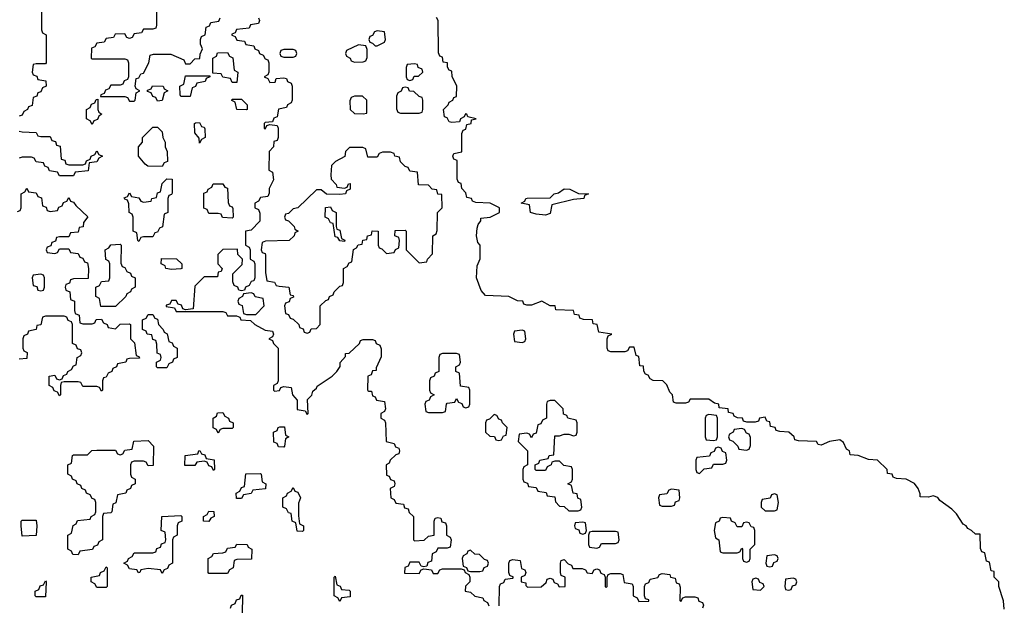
# Model space of a CAD drawing. Header units: inches. Extents: x 2774406 to 2911609, y 892737 to 1000506.
# Tile 41 of 79: x 2823540 to 2827754, y 953230 to 955734. Entities that reach past the tile are written whole.
import ezdxf

# ---------------------------------------------------------------- set-up
doc = ezdxf.new("R2010")
doc.units = ezdxf.units.IN
doc.header["$MEASUREMENT"] = 0
doc.layers.add('C8925', color=7, linetype='Continuous')

msp = doc.modelspace()

# ---------------------------------------------------------------- linework, layer by layer
at = {"layer": 'C8925', "color": 6}
for points in [[(2823634, 955830), (2823634, 955690), (2823638, 955678), (2823654, 955670), (2823654, 955550), (2823650, 955546), (2823610, 955546), (2823598, 955542), (2823594, 955510), (2823598, 955498), (2823612.7, 955492.7), (2823618, 955478), (2823652, 955472), (2823654, 955450), (2823638, 955442), (2823630, 955426), (2823618, 955422), (2823612.7, 955407.3), (2823598, 955402), (2823592.7, 955367.3), (2823578, 955362), (2823574, 955350), (2823558, 955342), (2823550, 955326), (2823538, 955322)], [(2824126, 955770), (2824126, 955710), (2824122, 955698), (2824110, 955694), (2824070, 955694), (2824062, 955678), (2824030, 955674), (2824022, 955658), (2824010, 955654), (2823998, 955658), (2823990, 955674), (2823948.4, 955671.6), (2823942, 955658), (2823910, 955654), (2823902, 955638), (2823870, 955634), (2823862, 955618), (2823847.3, 955612.7), (2823846, 955570), (2823850, 955566), (2823990, 955566), (2824002, 955562), (2824006, 955550), (2824006, 955490), (2824002, 955478), (2823987.3, 955472.7), (2823982, 955458), (2823970, 955454), (2823930, 955454), (2823922, 955438), (2823907.3, 955432.7), (2823902, 955418), (2823887.3, 955412.7), (2823886, 955406), (2823990, 955406), (2824002, 955402), (2824010, 955386), (2824030, 955386), (2824034, 955390), (2824038, 955422), (2824054, 955430), (2824038, 955438), (2824034, 955450), (2824038, 955482), (2824050, 955486), (2824058, 955502), (2824070, 955506), (2824092, 955550), (2824098, 955582), (2824112.7, 955587.3), (2824187.3, 955587.3), (2824242, 955562), (2824250, 955546), (2824270, 955546), (2824290, 955566), (2824311.3, 955568.7), (2824312.7, 955587.3), (2824322, 955610), (2824314, 955630), (2824314, 955650), (2824318, 955662), (2824334, 955670), (2824338, 955702), (2824352.7, 955707.3), (2824358, 955722), (2824392.7, 955727.3), (2824398, 955742)], [(2824562, 955742), (2824566, 955730), (2824562, 955718), (2824527.3, 955712.7), (2824522, 955698), (2824467.3, 955692.7), (2824462, 955678), (2824447.3, 955672.7), (2824447.3, 955667.3), (2824462, 955662), (2824470, 955646), (2824502, 955642), (2824508.4, 955628.4), (2824542, 955622), (2824546, 955610), (2824562, 955602), (2824566, 955590), (2824582, 955582), (2824590, 955566), (2824602, 955562), (2824606, 955550), (2824606, 955510), (2824602, 955498), (2824586, 955490), (2824602, 955482), (2824610, 955466), (2824632.7, 955467.3), (2824638, 955482), (2824670, 955486), (2824682, 955482), (2824686, 955470), (2824702, 955462), (2824706, 955450), (2824706, 955390), (2824702, 955378), (2824686, 955370), (2824682, 955358), (2824648, 955352), (2824642, 955318), (2824627.3, 955312.7), (2824622, 955298), (2824590, 955294), (2824586, 955290), (2824586, 955270), (2824590, 955266), (2824598, 955282), (2824610, 955286), (2824642, 955282), (2824646, 955270), (2824646, 955230), (2824642, 955218), (2824627.3, 955212.7), (2824626, 955190), (2824608, 955170), (2824606, 955090), (2824622, 955082), (2824626, 955050), (2824608.4, 955011.6), (2824607.3, 954992.7), (2824602, 954978), (2824570, 954974), (2824562, 954958), (2824546, 954950), (2824546, 954930), (2824562, 954922), (2824567.3, 954907.3), (2824567.3, 954872.7), (2824530, 954834), (2824506, 954830), (2824506, 954770), (2824522, 954762), (2824526, 954750), (2824526, 954710), (2824542, 954702), (2824546, 954690), (2824546, 954630), (2824542, 954618), (2824530, 954614), (2824522, 954598), (2824506, 954590), (2824502, 954578), (2824490, 954574), (2824478, 954578), (2824474, 954590), (2824458, 954598), (2824452.7, 954612.7), (2824452.7, 954647.3), (2824492.7, 954687.3), (2824494, 954710), (2824474, 954730), (2824472.7, 954752.7), (2824410, 954752), (2824388, 954730), (2824388, 954690), (2824406, 954670), (2824402, 954658), (2824390, 954654), (2824386, 954634), (2824330, 954634), (2824290, 954594), (2824282, 954498), (2824250, 954494), (2824238, 954498), (2824232.7, 954512.7), (2824218, 954518), (2824210, 954534), (2824190, 954534), (2824182, 954518), (2824167.3, 954512.7), (2824167.3, 954507.3), (2824202, 954502), (2824210, 954486), (2824410, 954486), (2824422, 954482), (2824430, 954468), (2824467.3, 954467.3), (2824482, 954462), (2824486, 954450), (2824527.3, 954447.3), (2824546, 954430), (2824590, 954406), (2824622, 954402), (2824626, 954390), (2824622, 954378), (2824606, 954370), (2824622, 954362), (2824626, 954350), (2824646, 954330), (2824646, 954190), (2824642, 954178), (2824626, 954170), (2824626, 954150), (2824630, 954146), (2824651.6, 954148.4), (2824658, 954162), (2824670, 954166), (2824702, 954162), (2824708, 954130), (2824727.3, 954107.3), (2824727.3, 954067.3), (2824762, 954062), (2824770, 954046), (2824774, 954050), (2824772, 954110), (2824790, 954128), (2824794.8, 954145.2), (2824810, 954158), (2824813.2, 954166.8), (2824878, 954210), (2824898, 954230), (2824911.6, 954251.6), (2824911.6, 954268.4), (2824934, 954294), (2824934, 954306), (2824950, 954308), (2824994, 954350), (2824998, 954362), (2825010, 954366), (2825050, 954366), (2825062, 954362), (2825066, 954350), (2825082, 954342), (2825087.3, 954327.3), (2825087.3, 954292.7), (2825066, 954246), (2825066, 954234), (2825050, 954232), (2825044, 954216), (2825029.6, 954210), (2825029, 954151), (2825030, 954148), (2825034, 954146), (2825046, 954146), (2825050, 954126), (2825062, 954122), (2825067.3, 954107.3), (2825102, 954102), (2825106, 954070), (2825102, 954058), (2825086, 954050), (2825086, 954030), (2825102, 954022), (2825106, 954010), (2825108, 953930), (2825142, 953922), (2825148, 953908), (2825162, 953902), (2825166, 953890), (2825162, 953878), (2825150, 953874), (2825126, 953850), (2825122, 953838), (2825108.9, 953831.1), (2825110, 953786), (2825122, 953782), (2825127.3, 953767.3), (2825142, 953762), (2825146, 953750), (2825142, 953738), (2825126, 953730), (2825128, 953690), (2825142, 953682), (2825150, 953666), (2825182, 953662), (2825187.3, 953647.3), (2825202, 953642), (2825207.3, 953627.3), (2825226, 953610), (2825226, 953510), (2825230, 953506), (2825271.6, 953508.4), (2825290, 953526), (2825314, 953530), (2825314, 953590), (2825318, 953602), (2825330, 953606), (2825342, 953602), (2825347.3, 953587.3), (2825362, 953582), (2825366, 953570), (2825366, 953530), (2825382, 953522), (2825386, 953510), (2825382, 953478), (2825370, 953474), (2825330, 953474), (2825322, 953458), (2825306, 953450), (2825302, 953418), (2825287.3, 953412.7), (2825282, 953398), (2825270, 953394), (2825258, 953398), (2825250, 953414), (2825210, 953414), (2825202, 953398), (2825188.4, 953391.6), (2825187.3, 953367.3), (2825250, 953366), (2825258, 953382), (2825270, 953386), (2825302, 953382), (2825310, 953366), (2825330, 953366), (2825338, 953382), (2825350, 953386), (2825430, 953386), (2825442, 953382), (2825446, 953370), (2825462, 953362), (2825466, 953350), (2825466, 953330), (2825448.4, 953311.6), (2825446, 953290), (2825470, 953286), (2825488.4, 953268.4), (2825522, 953262), (2825526, 953250), (2825542, 953242), (2825547.3, 953227.3)], [(2827754, 953214), (2827751.1, 953248.9), (2827730.7, 953310.7), (2827730.6, 953330), (2827711.3, 953350), (2827710, 953374), (2827698, 953378), (2827690, 953414), (2827678, 953418), (2827670, 953454), (2827658, 953458), (2827652.7, 953472.7), (2827650, 953534), (2827630, 953534), (2827614, 953550), (2827598, 953558), (2827591.3, 953570), (2827577.3, 953577.3), (2827550, 953621), (2827530, 953641), (2827478, 953678), (2827470, 953690.7), (2827450, 953698), (2827430, 953692), (2827394, 953694), (2827394, 953706), (2827384.7, 953730), (2827370, 953750.6), (2827334, 953770), (2827292, 953772), (2827278, 953778), (2827274, 953790), (2827254, 953794), (2827252, 953810), (2827211.3, 953850), (2827173.4, 953853.4), (2827129, 953871), (2827094, 953874), (2827092, 953890), (2827078, 953898), (2827065.4, 953925.4), (2827050, 953938), (2827006, 953930), (2826970, 953914), (2826958, 953918), (2826950, 953930.8), (2826872.7, 953932.7), (2826858, 953938), (2826854, 953950), (2826832, 953970), (2826792.7, 953972.7), (2826778, 953978), (2826774, 953990), (2826754, 953994), (2826750, 954014), (2826738, 954018), (2826730, 954034), (2826706, 954030), (2826702, 954018), (2826687.3, 954012.7), (2826652.7, 954012.7), (2826638, 954018), (2826634, 954030), (2826612, 954032), (2826598, 954038), (2826594, 954050), (2826574, 954054), (2826572, 954070), (2826534, 954074), (2826532, 954090), (2826514, 954094), (2826490, 954111), (2826409, 954111), (2826402, 954098), (2826390, 954094), (2826350, 954094), (2826338, 954098), (2826334, 954130), (2826322, 954142), (2826310, 954172), (2826292, 954190), (2826251.6, 954191.6), (2826238, 954198), (2826230, 954214), (2826218, 954218), (2826211.6, 954231.6), (2826210, 954252), (2826194, 954254), (2826190, 954294), (2826178, 954298), (2826170, 954334), (2826150, 954334), (2826142, 954318), (2826130, 954314), (2826070, 954314), (2826058, 954318), (2826054, 954330), (2826054, 954370), (2826058, 954382), (2826074, 954390), (2826018, 954398), (2826012, 954430), (2825994, 954434), (2825992, 954450), (2825952.7, 954452.7), (2825938, 954458), (2825934, 954470), (2825914, 954474), (2825910, 954490.8), (2825834, 954494), (2825832, 954510), (2825810, 954511), (2825774, 954530), (2825730, 954514), (2825710, 954514), (2825698, 954518), (2825694, 954530), (2825670, 954531.3), (2825634, 954550), (2825534, 954554), (2825515.5, 954575.5), (2825494.8, 954630), (2825498, 954682), (2825510.8, 954710.8), (2825510.7, 954769.3), (2825501.4, 954781.4), (2825494.8, 954810), (2825498, 954842), (2825502, 954858), (2825514, 954874), (2825514, 954886), (2825554, 954890), (2825594, 954910), (2825594, 954930), (2825554, 954950), (2825492, 954952), (2825478, 954958), (2825474, 954970), (2825454, 954974), (2825450, 954994), (2825432, 955012), (2825430, 955034), (2825418, 955038), (2825412.7, 955052.7), (2825412, 955132), (2825398, 955138), (2825394, 955150), (2825398, 955162), (2825431.6, 955168.4), (2825432.7, 955247.3), (2825438, 955262), (2825450, 955266), (2825454, 955286), (2825472, 955290), (2825474, 955306), (2825494, 955310), (2825458, 955318), (2825454, 955330), (2825448.7, 955331.3), (2825442, 955318), (2825426, 955310), (2825422, 955298), (2825390, 955294), (2825378, 955298), (2825370, 955314), (2825358, 955318), (2825354, 955350), (2825374, 955370), (2825378, 955382), (2825394, 955390), (2825398, 955402), (2825410, 955406), (2825410.7, 955450), (2825391, 955491), (2825390, 955514), (2825378, 955518), (2825371.6, 955531.6), (2825371, 955550), (2825352.7, 955552.7), (2825350, 955574), (2825338, 955578), (2825332.7, 955592.7), (2825330.4, 955730.4), (2825323.6, 955743.6)], [(2823538, 955258), (2823550, 955254), (2823610, 955252), (2823618, 955238), (2823630, 955234), (2823670, 955234), (2823678, 955218), (2823692.7, 955212.7), (2823698, 955198), (2823712.7, 955192.7), (2823718, 955138), (2823732.7, 955132.7), (2823738, 955118), (2823750, 955114), (2823810, 955114), (2823822, 955118), (2823826, 955130), (2823842, 955138), (2823846, 955150), (2823862, 955158), (2823870, 955174), (2823878, 955158), (2823894, 955150), (2823878, 955142), (2823870, 955126), (2823838, 955122), (2823832.7, 955087.3), (2823778, 955082), (2823770, 955066), (2823710, 955066), (2823702, 955082), (2823667.3, 955087.3), (2823662, 955102), (2823647.3, 955107.3), (2823642, 955122), (2823610, 955126), (2823602, 955142), (2823590, 955146), (2823550, 955146), (2823538, 955142)], [(2823530, 954914), (2823542, 954918), (2823546, 954930), (2823546, 954990), (2823562, 954998), (2823570, 955014), (2823578, 954998), (2823610, 954994), (2823618, 954978), (2823632.7, 954972.7), (2823638, 954938), (2823652.7, 954932.7), (2823658, 954918), (2823670, 954914), (2823702, 954918), (2823707.3, 954932.7), (2823722, 954938), (2823727.3, 954952.7), (2823742, 954958), (2823750, 954974), (2823758, 954958), (2823770, 954954), (2823779.6, 954939.6), (2823831.1, 954891.1), (2823812.7, 954867.3), (2823811.1, 954848.9), (2823794, 954846), (2823790, 954826), (2823758, 954822), (2823750, 954806), (2823710, 954806), (2823698, 954802), (2823692.7, 954787.3), (2823678, 954782), (2823672.7, 954767.3), (2823658, 954762), (2823654, 954750), (2823658, 954738), (2823690, 954734), (2823702, 954738), (2823710, 954754), (2823750, 954754), (2823758, 954738), (2823790, 954734), (2823798, 954718), (2823810, 954714), (2823818, 954698), (2823830, 954694), (2823834, 954670), (2823832.7, 954627.3), (2823770, 954626), (2823758, 954622), (2823752.7, 954607.3), (2823738, 954602), (2823734, 954590), (2823738, 954578), (2823754, 954570), (2823758, 954538), (2823774, 954530), (2823774, 954490), (2823778, 954478), (2823794, 954470), (2823798, 954438), (2823810, 954434), (2823850, 954434), (2823862, 954438), (2823867.3, 954452.7), (2823890, 954454), (2823898, 954438), (2823914, 954430), (2823918, 954418), (2823950, 954412), (2823970, 954432), (2824010, 954434), (2824014, 954430), (2824014, 954370), (2824031.6, 954351.6), (2824038, 954298), (2824050, 954294), (2824052.7, 954287.3), (2824010, 954286), (2823998, 954282), (2823994, 954270), (2823958, 954262), (2823954, 954250), (2823938, 954242), (2823934, 954230), (2823918, 954222), (2823910, 954206), (2823898, 954202), (2823894, 954190), (2823894, 954150), (2823890, 954146), (2823882, 954162), (2823870, 954166), (2823810, 954166), (2823802, 954182), (2823790, 954186), (2823730, 954186), (2823718, 954182), (2823714, 954170), (2823714, 954130), (2823710, 954126), (2823702, 954142), (2823687.3, 954147.3), (2823682, 954162), (2823666, 954170), (2823666, 954210), (2823690, 954214), (2823698, 954198), (2823710, 954194), (2823722, 954198), (2823727.3, 954212.7), (2823742, 954218), (2823746, 954230), (2823762, 954238), (2823770, 954254), (2823782, 954258), (2823786, 954290), (2823802, 954298), (2823806, 954310), (2823802, 954322), (2823787.3, 954327.3), (2823782, 954342), (2823766, 954350), (2823766, 954430), (2823762, 954442), (2823747.3, 954447.3), (2823742, 954462), (2823730, 954466), (2823650, 954466), (2823638, 954462), (2823631.1, 954428.9), (2823614, 954426), (2823611.1, 954408.9), (2823578, 954402), (2823574, 954390), (2823558, 954382), (2823554, 954370), (2823554, 954330), (2823558, 954318), (2823571.6, 954311.6), (2823570, 954286), (2823538, 954282)], [(2825592, 953228), (2825594, 953310), (2825598, 953322), (2825612, 953328), (2825618, 953342), (2825650, 953346), (2825654, 953350), (2825638, 953358), (2825634, 953370), (2825634, 953410), (2825638, 953422), (2825650, 953426), (2825682, 953422), (2825688, 953388), (2825702, 953382), (2825706, 953370), (2825702, 953358), (2825686, 953350), (2825686, 953330), (2825706, 953326), (2825706, 953314), (2825712.7, 953307.3), (2825771.6, 953308.4), (2825792.7, 953327.3), (2825798, 953342), (2825810, 953346), (2825822, 953342), (2825827.3, 953327.3), (2825842, 953322), (2825848.4, 953308.4), (2825874, 953310), (2825874, 953350), (2825858, 953358), (2825854, 953370), (2825854, 953410), (2825858, 953422), (2825870, 953426), (2825887.3, 953407.3), (2825902, 953402), (2825908, 953388), (2825947.3, 953387.3), (2825962, 953382), (2825968.4, 953368.4), (2825990, 953366), (2825998, 953382), (2826010, 953386), (2826022, 953382), (2826027.3, 953367.3), (2826042, 953362), (2826046, 953350), (2826046, 953310), (2826050, 953306), (2826054, 953310), (2826054, 953350), (2826058, 953362), (2826070, 953366), (2826110, 953366), (2826122, 953362), (2826127.3, 953327.3), (2826162, 953322), (2826166, 953310), (2826166, 953270), (2826182, 953262), (2826190, 953246), (2826232.7, 953247.3), (2826232.7, 953252.7), (2826218, 953258), (2826214, 953270), (2826214, 953310), (2826218, 953322), (2826232, 953328), (2826238, 953342), (2826271.6, 953348.4), (2826278, 953362), (2826290, 953366), (2826322, 953362), (2826326, 953350), (2826346, 953346), (2826350, 953326), (2826362, 953322), (2826367.3, 953307.3), (2826366, 953250), (2826370, 953246), (2826378, 953262), (2826390, 953266), (2826430, 953266), (2826442, 953262), (2826447.3, 953247.3), (2826462, 953242), (2826466, 953230), (2826462, 953218)], [(2824442, 953218), (2824446, 953230), (2824462, 953238), (2824467.3, 953252.7), (2824482, 953258), (2824487.3, 953272.7), (2824494, 953274), (2824492.7, 953192.7)]]:
    msp.add_lwpolyline(points, dxfattribs=at)
for points in [[(2825070, 955686), (2825058, 955682), (2825050, 955666), (2825038, 955662), (2825034, 955650), (2825038, 955638), (2825050, 955634), (2825062, 955622), (2825070, 955622), (2825102, 955638), (2825106, 955650), (2825102, 955682)], [(2824990, 955626), (2824938, 955602), (2824934, 955590), (2824938, 955578), (2824954, 955570), (2824958, 955558), (2824972.7, 955552.7), (2825010, 955554), (2825022, 955558), (2825027.3, 955572.7), (2825027.3, 955607.3), (2825022, 955622)], [(2824450, 955466), (2824442, 955482), (2824410, 955488), (2824402, 955502), (2824366, 955506), (2824366, 955570), (2824382, 955578), (2824387.3, 955592.7), (2824430, 955594), (2824438, 955578), (2824451.6, 955571.6), (2824458, 955518), (2824474, 955510), (2824470, 955466)], [(2824710, 955606), (2824670, 955606), (2824658, 955602), (2824654, 955590), (2824658, 955578), (2824670, 955574), (2824710, 955574), (2824722, 955578), (2824726, 955590), (2824722, 955602)], [(2825230, 955546), (2825198, 955542), (2825194, 955530), (2825194, 955490), (2825198, 955478), (2825210, 955474), (2825222, 955478), (2825228, 955492), (2825247.3, 955492.7), (2825266, 955510), (2825262, 955522), (2825246, 955530), (2825242, 955542)], [(2824230, 955406), (2824227.3, 955412.7), (2824226, 955450), (2824242, 955458), (2824250, 955494), (2824354, 955494), (2824354, 955490), (2824338, 955482), (2824334, 955470), (2824298, 955462), (2824292, 955448), (2824278, 955442), (2824270, 955406)], [(2824130, 955386), (2824122, 955402), (2824110, 955406), (2824102, 955422), (2824087.3, 955427.3), (2824087.3, 955432.7), (2824102, 955438), (2824108.4, 955451.6), (2824154, 955450), (2824158, 955438), (2824174, 955430), (2824158, 955422), (2824150, 955388)], [(2825190, 955446), (2825178, 955442), (2825172, 955428), (2825158, 955422), (2825152.7, 955407.3), (2825152.7, 955352.7), (2825158, 955338), (2825170, 955334), (2825250, 955334), (2825262, 955338), (2825266, 955350), (2825266, 955390), (2825262, 955402), (2825250, 955406), (2825227.3, 955427.3), (2825208.4, 955428.4), (2825202, 955442)], [(2825007.3, 955407.3), (2824972.7, 955407.3), (2824958, 955402), (2824952.7, 955387.3), (2824954, 955350), (2824972.7, 955332.7), (2825010, 955332), (2825026, 955334), (2825026, 955390)], [(2823850, 955286), (2823842, 955302), (2823826, 955310), (2823826, 955350), (2823842, 955358), (2823847.3, 955372.7), (2823862, 955378), (2823867.3, 955392.7), (2823874, 955394), (2823874, 955350), (2823878, 955338), (2823892, 955330), (2823878, 955322), (2823872.7, 955307.3), (2823858, 955302)], [(2824510, 955348), (2824469.4, 955349.4), (2824462, 955382), (2824448.4, 955388.4), (2824450, 955394), (2824490, 955394), (2824514, 955370), (2824514, 955350)], [(2824150, 955106), (2824088.4, 955108.4), (2824076.4, 955116.4), (2824048.7, 955150), (2824048, 955190), (2824066, 955210), (2824066, 955230), (2824110, 955274), (2824130, 955274), (2824150, 955254), (2824152, 955230), (2824162, 955210), (2824162, 955190), (2824171.3, 955170), (2824172, 955128), (2824158, 955122)], [(2824310, 955206), (2824308, 955228), (2824289, 955250), (2824288.7, 955290), (2824292.7, 955292.7), (2824310, 955294), (2824318, 955278), (2824330, 955274), (2824332.7, 955267.3), (2824334, 955230), (2824318, 955222)], [(2825008, 955188), (2824952, 955188), (2824934, 955170), (2824931.3, 955148.7), (2824891.6, 955128.4), (2824874, 955110), (2824872, 955070), (2824872.7, 955052.7), (2824894, 955030), (2824898, 955018), (2824930, 955014), (2824942, 955018), (2824947.3, 955032.7), (2824954, 955034), (2824954, 955010), (2824938, 955002), (2824934, 954990), (2824910, 954986), (2824852.7, 954987.3), (2824830, 955006), (2824810, 955006), (2824731.1, 954928.9), (2824710, 954926), (2824690, 954906), (2824678, 954902), (2824674, 954890), (2824678, 954878), (2824690, 954874), (2824714, 954850), (2824718, 954838), (2824731.3, 954830), (2824718, 954822), (2824714, 954810), (2824694, 954790), (2824592.7, 954787.3), (2824578, 954782), (2824574, 954750), (2824578, 954738), (2824590, 954734), (2824592.7, 954727.3), (2824592.7, 954652.7), (2824598, 954618), (2824630, 954612), (2824638, 954598), (2824650, 954594), (2824692, 954590), (2824698, 954558), (2824710, 954554), (2824712, 954548), (2824698, 954542), (2824692.7, 954527.3), (2824678, 954522), (2824674, 954510), (2824678, 954478), (2824690, 954474), (2824698, 954458), (2824710, 954454), (2824734, 954430), (2824738, 954418), (2824752.7, 954412.7), (2824758, 954398), (2824770, 954394), (2824782, 954398), (2824787.3, 954412.7), (2824810, 954414), (2824826, 954430), (2824826, 954510), (2824850, 954534), (2824862, 954538), (2824866, 954550), (2824882, 954558), (2824886, 954570), (2824910, 954594), (2824922, 954598), (2824926, 954610), (2824926, 954670), (2824942, 954678), (2824950, 954694), (2824962, 954698), (2824968.4, 954751.6), (2824982, 954758), (2824988.4, 954771.6), (2825006, 954774), (2825008.9, 954791.1), (2825026, 954794), (2825028, 954810), (2825046, 954814), (2825049.1, 954830.9), (2825074, 954830), (2825074, 954770), (2825078, 954758), (2825090, 954754), (2825110, 954734), (2825142, 954738), (2825148, 954752), (2825162, 954758), (2825166, 954790), (2825162, 954802), (2825146, 954810), (2825147.3, 954832.7), (2825190, 954834), (2825194, 954830), (2825194, 954750), (2825250, 954694), (2825282, 954698), (2825286, 954710), (2825307.3, 954732.7), (2825308, 954810), (2825322, 954818), (2825327.3, 954832.7), (2825328.7, 954910), (2825348, 954930), (2825346, 954986), (2825330, 954988), (2825326, 955006), (2825306, 955010), (2825290, 955026), (2825247.3, 955027.3), (2825242, 955082), (2825210, 955086), (2825202, 955102), (2825190, 955106), (2825170, 955126), (2825166, 955146), (2825146, 955150), (2825142, 955162), (2825127.3, 955167.3), (2825092.7, 955167.3), (2825078, 955162), (2825070, 955146), (2825030, 955146), (2825022, 955182)], [(2824050, 954786), (2824046, 954790), (2824042, 954822), (2824026, 954830), (2824026, 954890), (2824022, 954902), (2824008, 954910), (2824007.3, 954947.3), (2824002, 954962), (2823990, 954966), (2823987.3, 954972.7), (2824002, 954978), (2824010, 954994), (2824018, 954978), (2824050, 954972), (2824058, 954958), (2824070, 954954), (2824102, 954958), (2824106, 954970), (2824126, 954974), (2824130, 954994), (2824142, 954998), (2824150, 955034), (2824170, 955054), (2824192.7, 955052.7), (2824192.7, 954992.7), (2824190, 954986), (2824178, 954982), (2824174, 954970), (2824174, 954910), (2824158, 954902), (2824151.6, 954848.4), (2824138, 954842), (2824130, 954826), (2824118, 954822), (2824110, 954806), (2824070, 954806), (2824058, 954802)], [(2824450, 954886), (2824408.4, 954888.4), (2824402, 954902), (2824390, 954906), (2824350, 954906), (2824342, 954922), (2824328.4, 954928.4), (2824328.4, 954991.6), (2824342, 954998), (2824346, 955010), (2824362, 955018), (2824368.4, 955031.6), (2824410, 955032), (2824418, 955018), (2824430, 955014), (2824432.7, 954952.7), (2824438, 954938), (2824450, 954934), (2824452.7, 954927.3), (2824454, 954890)], [(2825790, 954898), (2825750, 954902), (2825726, 954910), (2825722, 954942), (2825686, 954950), (2825702, 954958), (2825706, 954970), (2825711.3, 954971.3), (2825810, 954972), (2825828, 954990), (2825846.6, 954993.4), (2825870, 955010.3), (2825894, 955010), (2825931, 954991), (2825974, 954990), (2825958, 954982), (2825954, 954970), (2825910, 954965.2), (2825818, 954942), (2825810, 954906)], [(2824930, 954786), (2824910, 954788), (2824902, 954802), (2824890, 954806), (2824882, 954862), (2824870, 954866), (2824862, 954882), (2824848, 954890), (2824848.4, 954931.6), (2824870, 954934), (2824878, 954918), (2824894, 954910), (2824894, 954850), (2824898, 954838), (2824910, 954834), (2824918, 954798), (2824931.6, 954791.6)], [(2823887.3, 954507.3), (2823882, 954542), (2823866, 954550), (2823866, 954590), (2823882, 954598), (2823890, 954614), (2823922, 954618), (2823926, 954630), (2823926, 954690), (2823922, 954702), (2823908.4, 954708.4), (2823906, 954750), (2823922, 954758), (2823930, 954772), (2823970, 954774), (2823974, 954770), (2823972.7, 954692.7), (2823978, 954678), (2823990, 954674), (2823998, 954658), (2824014, 954650), (2824018, 954638), (2824034, 954630), (2824034, 954590), (2824018, 954582), (2824014, 954570), (2823998, 954562), (2823994, 954550), (2823950, 954508)], [(2824190, 954666), (2824166, 954670), (2824162, 954682), (2824146, 954690), (2824147.3, 954712.7), (2824211.6, 954711.6), (2824234, 954690), (2824234, 954670), (2824230, 954668.7)], [(2823630, 954646), (2823598, 954642), (2823594, 954630), (2823598, 954598), (2823612.7, 954592.7), (2823618, 954578), (2823630, 954574), (2823642, 954578), (2823646, 954590), (2823646, 954630), (2823642, 954642)], [(2824530, 954566), (2824498, 954562), (2824494, 954550), (2824478, 954542), (2824474, 954530), (2824478, 954518), (2824491.6, 954511.6), (2824498, 954478), (2824510, 954474), (2824550, 954474), (2824586, 954510), (2824582, 954542), (2824548.4, 954548.4), (2824542, 954562)], [(2824130, 954246), (2824126, 954250), (2824126, 954270), (2824142, 954278), (2824146, 954290), (2824142, 954302), (2824128.4, 954308.4), (2824127.3, 954347.3), (2824122, 954362), (2824110, 954366), (2824106, 954386), (2824086, 954390), (2824082, 954402), (2824066, 954410), (2824066, 954450), (2824082, 954458), (2824090, 954474), (2824110, 954474), (2824118, 954458), (2824130, 954454), (2824134, 954430), (2824154, 954410), (2824158, 954398), (2824171.3, 954391.3), (2824178, 954358), (2824192.7, 954352.7), (2824198, 954338), (2824214, 954330), (2824214, 954290), (2824198, 954282), (2824194, 954270), (2824178, 954262), (2824170, 954246)], [(2825690, 954406), (2825658, 954402), (2825654, 954390), (2825658, 954358), (2825690, 954354), (2825702, 954358), (2825706, 954370), (2825702, 954402)], [(2825410, 954306), (2825350, 954306), (2825338, 954302), (2825334, 954290), (2825334, 954230), (2825318, 954222), (2825314, 954210), (2825298, 954202), (2825294, 954190), (2825294, 954150), (2825298, 954138), (2825314, 954130), (2825298, 954122), (2825292.7, 954107.3), (2825278, 954102), (2825274, 954090), (2825278, 954058), (2825290, 954054), (2825350, 954054), (2825362, 954058), (2825366, 954090), (2825370, 954094), (2825402, 954098), (2825410, 954114), (2825418, 954098), (2825432.7, 954092.7), (2825438, 954078), (2825450, 954074), (2825462, 954078), (2825466, 954090), (2825466, 954150), (2825462, 954162), (2825427.3, 954167.3), (2825422, 954222), (2825406, 954230), (2825406, 954250), (2825422, 954258), (2825426, 954270), (2825422, 954302)], [(2825830, 954106), (2825810, 954106), (2825798, 954102), (2825794, 954090), (2825794, 954030), (2825778, 954022), (2825770, 954006), (2825758, 954002), (2825750, 953966), (2825738, 953962), (2825730, 953946), (2825722, 953962), (2825710, 953966), (2825678, 953962), (2825674, 953930), (2825714, 953890), (2825714, 953830), (2825698, 953822), (2825694, 953810), (2825694, 953770), (2825698, 953758), (2825712.7, 953752.7), (2825718, 953738), (2825750, 953734), (2825758, 953718), (2825792.7, 953712.7), (2825798, 953698), (2825830, 953694), (2825832.7, 953672.7), (2825850, 953654), (2825870, 953652), (2825890, 953634), (2825930, 953634), (2825942, 953638), (2825946, 953650), (2825942, 953682), (2825928.4, 953688.4), (2825926, 953706), (2825908.9, 953708.9), (2825902, 953742), (2825886, 953750), (2825902, 953758), (2825906, 953770), (2825906, 953810), (2825902, 953822), (2825868.4, 953828.4), (2825850, 953846), (2825830, 953846), (2825818, 953842), (2825814, 953830), (2825798, 953822), (2825790, 953806), (2825750, 953806), (2825746, 953810), (2825746, 953830), (2825762, 953838), (2825766, 953850), (2825802, 953858), (2825806, 953870), (2825826, 953874), (2825830, 953954), (2825850, 953954), (2825870, 953962), (2825890, 953962), (2825910, 953954), (2825922, 953958), (2825926, 953970), (2825926, 954010), (2825922, 954022), (2825886, 954030), (2825882, 954042), (2825867.3, 954047.3), (2825866, 954070), (2825850, 954086)], [(2824390, 953966), (2824382, 953982), (2824368.4, 953988.4), (2824368, 954030), (2824382, 954038), (2824387.3, 954052.7), (2824410, 954054), (2824418, 954038), (2824434, 954030), (2824438, 954018), (2824454, 954010), (2824454, 953990), (2824450, 953986), (2824410, 953986), (2824398, 953982)], [(2825570, 954046), (2825550, 954026), (2825538, 954022), (2825534, 954010), (2825534, 953970), (2825552.7, 953952.7), (2825571.6, 953951.6), (2825578, 953938), (2825590, 953934), (2825602, 953938), (2825610, 953954), (2825622, 953958), (2825626, 953990), (2825606, 954010), (2825602, 954022), (2825590, 954026), (2825582, 954042)], [(2826490, 954046), (2826478, 954042), (2826474, 954030), (2826474, 953950), (2826478, 953938), (2826510, 953934), (2826522, 953938), (2826526, 953950), (2826526, 954030), (2826522, 954042)], [(2824670, 953906), (2824647.3, 953907.3), (2824642, 953922), (2824628, 953928), (2824626, 953970), (2824642, 953978), (2824646, 953990), (2824652.7, 953992.7), (2824672.7, 953992.7), (2824678, 953958), (2824692, 953950), (2824678, 953942), (2824674, 953910)], [(2826630, 953986), (2826598, 953982), (2826594, 953970), (2826578, 953962), (2826574, 953950), (2826578, 953938), (2826592, 953932), (2826614, 953910), (2826618, 953898), (2826650, 953894), (2826662, 953898), (2826667.3, 953912.7), (2826667.3, 953947.3), (2826662, 953962), (2826650, 953966), (2826642, 953982)], [(2824090, 953826), (2824082, 953842), (2824070, 953846), (2824030, 953846), (2824018, 953842), (2824014, 953830), (2824014, 953790), (2824018, 953778), (2824034, 953770), (2824034, 953750), (2824018, 953742), (2824014, 953730), (2823998, 953722), (2823994, 953710), (2823958, 953702), (2823951.6, 953668.4), (2823938, 953662), (2823934, 953630), (2823930, 953626), (2823898, 953622), (2823894, 953610), (2823894, 953510), (2823878, 953502), (2823872.7, 953487.3), (2823858, 953482), (2823851.6, 953468.4), (2823798, 953462), (2823790, 953446), (2823767.3, 953447.3), (2823762, 953462), (2823746, 953470), (2823746, 953530), (2823762, 953538), (2823768.4, 953571.6), (2823782, 953578), (2823787.3, 953592.7), (2823842, 953598), (2823846, 953610), (2823862, 953618), (2823866, 953630), (2823866, 953670), (2823862, 953682), (2823850, 953686), (2823842, 953702), (2823826, 953710), (2823822, 953722), (2823806, 953730), (2823802, 953742), (2823786, 953750), (2823782, 953762), (2823766, 953770), (2823762, 953782), (2823746, 953790), (2823746, 953830), (2823762, 953838), (2823766, 953870), (2823770, 953874), (2823830, 953874), (2823848.4, 953891.6), (2823870, 953894), (2823950, 953894), (2823958, 953878), (2823970, 953874), (2823982, 953878), (2823990, 953894), (2824022, 953898), (2824028.4, 953931.6), (2824090, 953934), (2824112, 953910), (2824111.6, 953828.4)], [(2824370, 953806), (2824362, 953822), (2824350, 953826), (2824342, 953842), (2824330, 953846), (2824298, 953842), (2824290, 953828), (2824247.3, 953827.3), (2824248, 953870), (2824302, 953878), (2824306, 953890), (2824311.6, 953891.6), (2824318, 953878), (2824332.7, 953872.7), (2824338, 953858), (2824372.7, 953852.7), (2824374, 953810)], [(2826530, 953906), (2826518, 953902), (2826512.7, 953887.3), (2826498, 953882), (2826492, 953868), (2826438, 953862), (2826434, 953850), (2826434, 953810), (2826438, 953798), (2826450, 953794), (2826470, 953814), (2826502, 953818), (2826510, 953834), (2826550, 953834), (2826562, 953838), (2826566, 953850), (2826562, 953882), (2826547.3, 953887.3), (2826542, 953902)], [(2824490, 953686), (2824467.3, 953687.3), (2824466, 953710), (2824482, 953718), (2824490, 953734), (2824502, 953738), (2824507.3, 953792.7), (2824570, 953794), (2824574, 953790), (2824578, 953758), (2824594, 953750), (2824592.7, 953727.3), (2824538, 953722), (2824530, 953708), (2824498, 953702)], [(2824750, 953546), (2824727.3, 953547.3), (2824722, 953582), (2824706, 953590), (2824702, 953622), (2824690, 953626), (2824682, 953642), (2824666, 953650), (2824666, 953690), (2824682, 953698), (2824686, 953710), (2824702, 953718), (2824710, 953734), (2824718, 953718), (2824730, 953714), (2824742, 953690), (2824732.7, 953667.3), (2824732.7, 953612.7), (2824738, 953578), (2824754, 953570), (2824754, 953550)], [(2826330, 953726), (2826318, 953722), (2826310, 953706), (2826278, 953702), (2826274, 953690), (2826278, 953658), (2826290, 953654), (2826330, 953654), (2826342, 953658), (2826347.3, 953672.7), (2826362, 953678), (2826366, 953690), (2826362, 953722)], [(2826770, 953706), (2826758, 953702), (2826751.6, 953688.4), (2826718, 953682), (2826714, 953670), (2826714, 953650), (2826730, 953634), (2826770, 953634), (2826782, 953638), (2826788, 953670), (2826782, 953702)], [(2824350, 953588), (2824326, 953590), (2824326, 953610), (2824342, 953618), (2824350, 953632), (2824371.6, 953631.6), (2824372, 953610), (2824358, 953602)], [(2823550, 953526), (2823546, 953570), (2823546, 953590), (2823550, 953594), (2823610, 953594), (2823614, 953570), (2823610, 953528)], [(2824150, 953366), (2824142, 953382), (2824090, 953388), (2824058, 953382), (2824054, 953370), (2824048.4, 953368.4), (2824042, 953382), (2824010, 953386), (2824002, 953402), (2823986, 953410), (2824002, 953418), (2824006, 953430), (2824022, 953438), (2824030, 953454), (2824110, 953454), (2824122, 953458), (2824127.3, 953472.7), (2824142, 953478), (2824147.3, 953492.7), (2824162, 953498), (2824166, 953510), (2824162, 953542), (2824146, 953550), (2824148, 953610), (2824230, 953614), (2824234, 953610), (2824234, 953590), (2824218, 953582), (2824214, 953570), (2824214, 953530), (2824198, 953522), (2824194, 953510), (2824194, 953410), (2824178, 953402), (2824172.7, 953387.3), (2824158, 953382)], [(2826550, 953606), (2826538, 953602), (2826534, 953590), (2826518, 953582), (2826512, 953550), (2826518, 953518), (2826532, 953510), (2826538, 953458), (2826550, 953454), (2826610, 953454), (2826622, 953458), (2826630, 953474), (2826634, 953470), (2826634, 953430), (2826638, 953418), (2826650, 953414), (2826662, 953418), (2826666, 953430), (2826666, 953470), (2826686, 953490), (2826686, 953550), (2826682, 953562), (2826670, 953566), (2826662, 953582), (2826650, 953586), (2826638, 953582), (2826630, 953566), (2826610, 953566), (2826602, 953582), (2826586, 953590), (2826582, 953602)], [(2825950, 953586), (2825918, 953582), (2825914, 953570), (2825918, 953558), (2825932.7, 953552.7), (2825938, 953538), (2825950, 953534), (2825962, 953538), (2825966, 953550), (2825962, 953582)], [(2826090, 953546), (2825990, 953546), (2825978, 953542), (2825974, 953530), (2825974, 953490), (2825978, 953478), (2826010, 953474), (2826022, 953478), (2826030, 953494), (2826090, 953494), (2826102, 953498), (2826106, 953510), (2826102, 953542)], [(2824350, 953366), (2824346, 953370), (2824346, 953430), (2824362, 953438), (2824370, 953452), (2824410, 953454), (2824422, 953458), (2824430, 953474), (2824462, 953478), (2824470, 953492), (2824514, 953490), (2824518, 953478), (2824534, 953470), (2824532.7, 953427.3), (2824470, 953426), (2824458, 953422), (2824454, 953390), (2824438, 953382), (2824430, 953366)], [(2825470, 953466), (2825458, 953462), (2825454, 953450), (2825438, 953442), (2825434, 953430), (2825438, 953398), (2825452, 953392), (2825458, 953378), (2825470, 953374), (2825510, 953374), (2825522, 953378), (2825528, 953392), (2825542, 953398), (2825546, 953410), (2825542, 953422), (2825530, 953426), (2825507.3, 953447.3), (2825488.4, 953448.4)], [(2826770, 953446), (2826738, 953442), (2826734, 953410), (2826738, 953398), (2826750, 953394), (2826762, 953398), (2826767.3, 953412.7), (2826782, 953418), (2826786, 953430), (2826782, 953442)], [(2823870, 953306), (2823862, 953322), (2823846, 953330), (2823846, 953350), (2823882, 953358), (2823886, 953370), (2823902, 953378), (2823910, 953394), (2823914, 953390), (2823914, 953310), (2823910, 953306)], [(2824910, 953246), (2824902, 953262), (2824886, 953270), (2824886, 953350), (2824890, 953354), (2824898, 953318), (2824912, 953312), (2824918, 953298), (2824950, 953294), (2824954, 953290), (2824954, 953266), (2824918, 953262)], [(2826690, 953346), (2826678, 953342), (2826674, 953330), (2826678, 953298), (2826710, 953294), (2826726, 953310), (2826722, 953322), (2826707.3, 953327.3), (2826702, 953342)], [(2826850, 953346), (2826818, 953342), (2826814, 953310), (2826818, 953298), (2826830, 953294), (2826842, 953298), (2826847.3, 953312.7), (2826862, 953318), (2826866, 953330), (2826862, 953342)], [(2823610, 953266), (2823606, 953270), (2823606, 953290), (2823622, 953298), (2823627.3, 953312.7), (2823642, 953318), (2823650, 953334), (2823654, 953330), (2823650, 953266)]]:
    msp.add_lwpolyline(points, close=True, dxfattribs=at)

doc.saveas('drawing.dxf')
